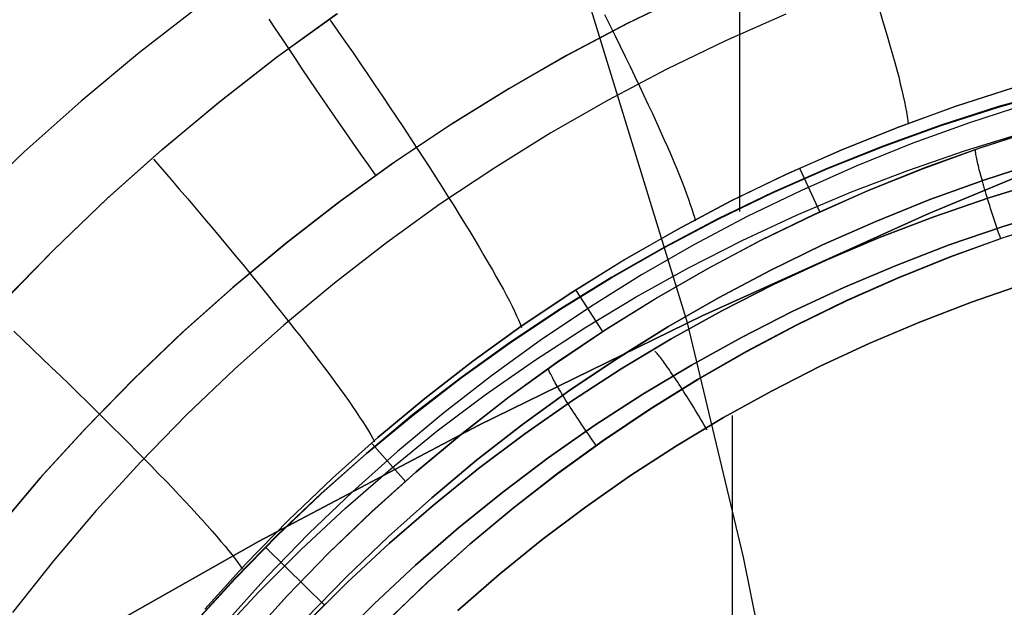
# Model space of a CAD drawing. Header units: millimetres. Extents: x -273 to 273, y -240 to 302.
# Tile 99 of 256: x -164.42 to -154.16, y 164.38 to 170.5. Entities that reach past the tile are written whole.
import ezdxf

# ---------------------------------------------------------------- set-up
doc = ezdxf.new("R2010")
doc.units = ezdxf.units.MM
doc.header["$MEASUREMENT"] = 0
doc.layers.add('IGES level 1', color=7, linetype='Continuous', true_color=0x3e413d)
doc.layers.add('IGES level 2', color=7, linetype='Continuous', true_color=0x008000)

msp = doc.modelspace()

# ---------------------------------------------------------------- linework, layer by layer
at = {"layer": 'IGES level 1'}
for p, q in [((-156.916, 168.507, 403.943), (-156.917, 171.004, 403.894)), ((-157.461, 170.768, 403.925), (-158.097, 170.46, 403.974)), ((-157.445, 170.775, 403.924), (-158.081, 170.467, 403.973)), ((-162.54, 170.648, 405.179), (-163.168, 170.162, 405.232)), ((-161.741, 170.113, 417.159), (-161.118, 170.563, 417.107)), ((-161.731, 170.119, 417.158), (-161.107, 170.569, 417.106)), ((-158.328, 170.557, 416.652), (-158.272, 170.446, 416.598)), ((-156.437, 170.561, 416.05), (-157.065, 170.283, 416.104)), ((-155.46, 170.593, 415.733), (-155.43, 170.496, 415.641)), ((-161.752, 170.409, 404.71), (-161.818, 170.51, 404.779)), ((-161.183, 170.498, 417.133), (-161.103, 170.384, 417.128)), ((-158.097, 170.46, 403.974), (-158.722, 170.13, 404.023)), ((-158.081, 170.467, 403.973), (-158.706, 170.137, 404.022)), ((-158.272, 170.446, 416.598), (-158.217, 170.336, 416.54)), ((-155.43, 170.496, 415.641), (-155.402, 170.403, 415.545)), ((-161.685, 170.307, 404.644), (-161.752, 170.409, 404.71)), ((-161.103, 170.384, 417.128), (-161.024, 170.27, 417.117)), ((-158.217, 170.336, 416.54), (-158.163, 170.227, 416.478)), ((-155.402, 170.403, 415.545), (-155.375, 170.312, 415.446)), ((-161.616, 170.203, 404.583), (-161.685, 170.307, 404.644)), ((-161.024, 170.27, 417.117), (-160.946, 170.157, 417.101)), ((-158.163, 170.227, 416.478), (-158.111, 170.121, 416.412)), ((-157.065, 170.283, 416.104), (-157.683, 169.985, 416.157)), ((-155.375, 170.312, 415.446), (-155.35, 170.224, 415.343)), ((-155.35, 170.224, 415.343), (-155.326, 170.14, 415.238)), ((-163.168, 170.162, 405.232), (-163.778, 169.654, 405.285)), ((-161.546, 170.098, 404.526), (-161.616, 170.203, 404.583)), ((-160.946, 170.157, 417.101), (-160.868, 170.044, 417.081)), ((-158.722, 170.13, 404.023), (-159.335, 169.778, 404.072)), ((-158.706, 170.137, 404.022), (-159.319, 169.787, 404.071)), ((-155.326, 170.14, 415.238), (-155.304, 170.059, 415.13)), ((-162.348, 169.641, 417.211), (-161.741, 170.113, 417.159)), ((-162.338, 169.648, 417.21), (-161.731, 170.119, 417.158)), ((-161.475, 169.991, 404.473), (-161.546, 170.098, 404.526)), ((-160.868, 170.044, 417.081), (-160.791, 169.931, 417.056)), ((-158.111, 170.121, 416.412), (-158.06, 170.016, 416.342)), ((-155.304, 170.059, 415.13), (-155.283, 169.981, 415.019)), ((-161.402, 169.884, 404.425), (-161.475, 169.991, 404.473)), ((-160.791, 169.931, 417.056), (-160.715, 169.819, 417.027)), ((-157.683, 169.985, 416.157), (-158.29, 169.665, 416.211)), ((-158.06, 170.016, 416.342), (-158.011, 169.913, 416.268)), ((-155.283, 169.981, 415.019), (-155.263, 169.907, 414.905)), ((-161.328, 169.775, 404.382), (-161.402, 169.884, 404.425)), ((-160.715, 169.819, 417.027), (-160.64, 169.707, 416.992)), ((-158.011, 169.913, 416.268), (-157.962, 169.812, 416.19)), ((-155.263, 169.907, 414.905), (-155.246, 169.837, 414.789)), ((-155.246, 169.837, 414.789), (-155.23, 169.77, 414.67)), ((-161.253, 169.665, 404.343), (-161.328, 169.775, 404.382)), ((-159.335, 169.778, 404.072), (-159.935, 169.406, 404.121)), ((-159.319, 169.787, 404.071), (-159.92, 169.415, 404.119)), ((-157.962, 169.812, 416.19), (-157.916, 169.714, 416.108)), ((-157.916, 169.714, 416.108), (-157.871, 169.618, 416.023)), ((-155.23, 169.77, 414.67), (-155.215, 169.707, 414.549)), ((-154.67, 169.601, 413.728), (-154.066, 169.796, 413.675)), ((-154.066, 169.795, 413.675), (-154.67, 169.6, 413.728)), ((-153.616, 169.769, 403.687), (-154.223, 169.598, 403.731)), ((-154.222, 169.594, 403.731), (-153.616, 169.765, 403.687)), ((-163.778, 169.654, 405.285), (-164.371, 169.126, 405.337)), ((-162.938, 169.149, 417.262), (-162.348, 169.641, 417.211)), ((-162.929, 169.155, 417.261), (-162.338, 169.648, 417.21)), ((-161.177, 169.554, 404.309), (-161.253, 169.665, 404.343)), ((-160.64, 169.707, 416.992), (-160.566, 169.597, 416.953)), ((-158.29, 169.665, 416.211), (-158.886, 169.324, 416.264)), ((-157.871, 169.618, 416.023), (-157.828, 169.525, 415.934)), ((-155.215, 169.707, 414.549), (-155.202, 169.648, 414.426)), ((-155.202, 169.648, 414.426), (-155.191, 169.593, 414.301)), ((-153.929, 169.623, 412.919), (-154.526, 169.43, 412.962)), ((-161.1, 169.442, 404.279), (-161.177, 169.554, 404.309)), ((-160.566, 169.597, 416.953), (-160.493, 169.487, 416.91)), ((-157.828, 169.525, 415.934), (-157.786, 169.434, 415.842)), ((-155.266, 169.385, 413.782), (-154.67, 169.601, 413.728)), ((-154.67, 169.6, 413.728), (-155.266, 169.385, 413.782)), ((-155.191, 169.593, 414.301), (-155.181, 169.542, 414.174)), ((-155.181, 169.542, 414.174), (-155.173, 169.495, 414.046)), ((-154.223, 169.598, 403.731), (-154.823, 169.405, 403.775)), ((-154.822, 169.401, 403.775), (-154.222, 169.594, 403.731)), ((-161.022, 169.33, 404.254), (-161.1, 169.442, 404.279)), ((-159.935, 169.406, 404.121), (-160.523, 169.013, 404.169)), ((-159.92, 169.415, 404.119), (-160.507, 169.022, 404.168)), ((-160.493, 169.487, 416.91), (-160.421, 169.379, 416.862)), ((-157.786, 169.434, 415.842), (-157.746, 169.345, 415.746)), ((-154.823, 169.405, 403.775), (-155.416, 169.191, 403.819)), ((-155.173, 169.495, 414.046), (-155.167, 169.452, 413.916)), ((-155.167, 169.452, 413.916), (-155.163, 169.414, 413.784)), ((-154.526, 169.43, 412.962), (-155.117, 169.216, 413.004)), ((-160.944, 169.217, 404.234), (-161.022, 169.33, 404.254)), ((-160.421, 169.379, 416.862), (-160.35, 169.272, 416.809)), ((-158.886, 169.324, 416.264), (-159.469, 168.962, 416.317)), ((-157.746, 169.345, 415.746), (-157.708, 169.26, 415.648)), ((-155.855, 169.149, 413.836), (-155.266, 169.385, 413.782)), ((-155.266, 169.385, 413.782), (-155.855, 169.149, 413.836)), ((-155.415, 169.187, 403.819), (-154.822, 169.401, 403.775)), ((-154.579, 169.138, 404.984), (-153.981, 169.32, 404.955)), ((-154.423, 169.166, 411.904), (-153.833, 169.357, 411.863)), ((-153.823, 169.36, 411.863), (-154.412, 169.17, 411.904)), ((-160.865, 169.104, 404.218), (-160.944, 169.217, 404.234)), ((-160.35, 169.272, 416.809), (-160.281, 169.166, 416.752)), ((-157.708, 169.26, 415.648), (-157.671, 169.178, 415.546)), ((-155.117, 169.216, 413.004), (-155.7, 168.981, 413.046)), ((-164.371, 169.126, 405.337), (-164.945, 168.577, 405.388)), ((-163.511, 168.636, 417.312), (-162.938, 169.149, 417.262)), ((-163.503, 168.643, 417.311), (-162.929, 169.155, 417.261)), ((-160.785, 168.991, 404.208), (-160.865, 169.104, 404.218)), ((-160.281, 169.166, 416.752), (-160.213, 169.062, 416.691)), ((-157.671, 169.178, 415.546), (-157.637, 169.098, 415.441)), ((-157.637, 169.098, 415.441), (-157.604, 169.022, 415.333)), ((-156.435, 168.893, 413.89), (-155.855, 169.149, 413.836)), ((-155.855, 169.149, 413.836), (-156.435, 168.892, 413.89)), ((-155.416, 169.191, 403.819), (-156.001, 168.957, 403.863)), ((-156, 168.953, 403.863), (-155.415, 169.187, 403.819)), ((-155.169, 168.934, 405.013), (-154.579, 169.138, 404.984)), ((-155.005, 168.955, 411.945), (-154.423, 169.166, 411.904)), ((-154.412, 169.17, 411.904), (-154.995, 168.959, 411.945)), ((-154.463, 169.135, 411.879), (-154.464, 169.145, 411.912)), ((-154.462, 169.124, 411.847), (-154.463, 169.135, 411.879)), ((-154.46, 169.113, 411.814), (-154.462, 169.124, 411.847)), ((-154.458, 169.1, 411.782), (-154.46, 169.113, 411.814)), ((-154.456, 169.086, 411.751), (-154.458, 169.1, 411.782)), ((-163.024, 169.052, 417.295), (-162.934, 168.947, 417.288)), ((-160.523, 169.013, 404.169), (-161.096, 168.599, 404.216)), ((-160.507, 169.022, 404.168), (-161.081, 168.61, 404.215)), ((-160.213, 169.062, 416.691), (-160.146, 168.959, 416.626)), ((-157.604, 169.022, 415.333), (-157.574, 168.949, 415.223)), ((-154.453, 169.071, 411.72), (-154.456, 169.086, 411.751)), ((-154.45, 169.055, 411.69), (-154.453, 169.071, 411.72)), ((-154.446, 169.038, 411.66), (-154.45, 169.055, 411.69)), ((-154.442, 169.02, 411.631), (-154.446, 169.038, 411.66)), ((-154.438, 169.002, 411.603), (-154.442, 169.02, 411.631)), ((-154.433, 168.982, 411.575), (-154.438, 169.002, 411.603)), ((-154.366, 168.837, 411.394), (-153.788, 169.024, 411.352)), ((-153.788, 169.024, 411.352), (-154.366, 168.837, 411.394)), ((-162.934, 168.947, 417.288), (-162.844, 168.843, 417.277)), ((-160.705, 168.878, 404.202), (-160.785, 168.991, 404.208)), ((-160.146, 168.959, 416.626), (-160.081, 168.858, 416.556)), ((-159.469, 168.962, 416.317), (-160.04, 168.581, 416.369)), ((-157.574, 168.949, 415.223), (-157.545, 168.879, 415.11)), ((-157.006, 168.616, 413.944), (-156.435, 168.893, 413.89)), ((-156.435, 168.892, 413.89), (-157.006, 168.616, 413.944)), ((-156.001, 168.957, 403.863), (-156.578, 168.703, 403.907)), ((-156.576, 168.699, 403.907), (-156, 168.953, 403.863)), ((-156.08, 168.495, 412.03), (-156.288, 168.948, 413.891)), ((-155.7, 168.981, 413.046), (-156.275, 168.726, 413.089)), ((-155.753, 168.711, 405.042), (-155.169, 168.934, 405.013)), ((-155.579, 168.724, 411.986), (-155.005, 168.955, 411.945)), ((-154.995, 168.959, 411.945), (-155.57, 168.728, 411.986)), ((-154.428, 168.962, 411.548), (-154.433, 168.982, 411.575)), ((-154.423, 168.94, 411.521), (-154.428, 168.962, 411.548)), ((-154.417, 168.918, 411.496), (-154.423, 168.94, 411.521)), ((-154.411, 168.895, 411.471), (-154.417, 168.918, 411.496)), ((-154.405, 168.871, 411.447), (-154.411, 168.895, 411.471)), ((-162.844, 168.843, 417.277), (-162.755, 168.74, 417.26)), ((-160.081, 168.858, 416.556), (-160.018, 168.759, 416.482)), ((-157.545, 168.879, 415.11), (-157.519, 168.812, 414.994)), ((-157.519, 168.812, 414.994), (-157.494, 168.749, 414.876)), ((-154.937, 168.63, 411.437), (-154.366, 168.837, 411.394)), ((-154.366, 168.837, 411.394), (-154.937, 168.63, 411.437)), ((-154.398, 168.847, 411.424), (-154.405, 168.871, 411.447)), ((-154.391, 168.821, 411.401), (-154.398, 168.847, 411.424)), ((-154.383, 168.795, 411.379), (-154.391, 168.82, 411.401)), ((-154.376, 168.768, 411.359), (-154.383, 168.795, 411.379)), ((-154.325, 168.647, 407.023), (-153.747, 168.824, 406.983)), ((-153.747, 168.824, 406.983), (-154.325, 168.647, 407.023)), ((-162.755, 168.74, 417.26), (-162.667, 168.636, 417.239)), ((-160.018, 168.759, 416.482), (-159.957, 168.662, 416.404)), ((-157.494, 168.749, 414.876), (-157.471, 168.689, 414.756)), ((-157.471, 168.689, 414.756), (-157.451, 168.633, 414.634)), ((-156.578, 168.703, 403.907), (-157.145, 168.429, 403.951)), ((-157.144, 168.426, 403.951), (-156.576, 168.699, 403.907)), ((-156.275, 168.726, 413.089), (-156.84, 168.452, 413.131)), ((-156.328, 168.466, 405.071), (-155.753, 168.711, 405.042)), ((-156.146, 168.472, 412.027), (-155.579, 168.724, 411.986)), ((-155.57, 168.728, 411.986), (-156.136, 168.477, 412.027)), ((-154.368, 168.741, 411.34), (-154.376, 168.768, 411.359)), ((-154.36, 168.713, 411.321), (-154.368, 168.741, 411.34)), ((-154.351, 168.685, 411.304), (-154.36, 168.713, 411.321)), ((-164.066, 168.104, 417.362), (-163.511, 168.636, 417.312)), ((-164.058, 168.11, 417.361), (-163.503, 168.643, 417.311)), ((-162.667, 168.636, 417.239), (-162.579, 168.533, 417.213)), ((-161.096, 168.599, 404.216), (-161.655, 168.167, 404.264)), ((-161.081, 168.61, 404.215), (-161.639, 168.177, 404.262)), ((-159.957, 168.662, 416.404), (-159.897, 168.567, 416.323)), ((-157.567, 168.32, 413.998), (-157.006, 168.616, 413.944)), ((-157.006, 168.616, 413.944), (-157.566, 168.32, 413.998)), ((-157.451, 168.633, 414.634), (-157.433, 168.58, 414.51)), ((-155.501, 168.403, 411.479), (-154.937, 168.63, 411.437)), ((-154.937, 168.63, 411.437), (-155.501, 168.403, 411.479)), ((-154.897, 168.451, 407.063), (-154.325, 168.647, 407.023)), ((-154.325, 168.647, 407.023), (-154.897, 168.451, 407.063)), ((-154.342, 168.656, 411.288), (-154.351, 168.685, 411.304)), ((-154.333, 168.627, 411.272), (-154.342, 168.656, 411.288)), ((-154.324, 168.597, 411.258), (-154.333, 168.627, 411.272)), ((-154.315, 168.567, 411.245), (-154.324, 168.597, 411.258)), ((-162.579, 168.533, 417.213), (-162.492, 168.43, 417.183)), ((-160.04, 168.581, 416.369), (-160.597, 168.18, 416.421)), ((-159.897, 168.567, 416.323), (-159.839, 168.475, 416.237)), ((-157.433, 168.58, 414.51), (-157.417, 168.532, 414.384)), ((-157.417, 168.532, 414.384), (-157.403, 168.486, 414.256)), ((-157.403, 168.486, 414.256), (-157.391, 168.445, 414.127)), ((-154.305, 168.537, 411.233), (-154.315, 168.567, 411.245)), ((-154.295, 168.506, 411.222), (-154.305, 168.537, 411.233)), ((-154.285, 168.475, 411.212), (-154.295, 168.506, 411.222)), ((-153.608, 168.523, 407.492), (-154.175, 168.35, 407.533)), ((-154.175, 168.35, 407.533), (-153.608, 168.523, 407.492)), ((-162.492, 168.43, 417.183), (-162.406, 168.328, 417.148)), ((-159.839, 168.475, 416.237), (-159.784, 168.384, 416.148)), ((-159.784, 168.384, 416.148), (-159.73, 168.296, 416.055)), ((-157.145, 168.429, 403.951), (-157.703, 168.136, 403.994)), ((-157.702, 168.132, 403.994), (-157.144, 168.426, 403.951)), ((-156.84, 168.452, 413.131), (-157.395, 168.158, 413.173)), ((-157.391, 168.445, 414.127), (-157.381, 168.408, 413.997)), ((-156.894, 168.202, 405.1), (-156.328, 168.466, 405.071)), ((-156.703, 168.202, 412.068), (-156.146, 168.472, 412.027)), ((-156.136, 168.477, 412.027), (-156.694, 168.206, 412.068)), ((-156.056, 168.157, 411.521), (-155.501, 168.403, 411.479)), ((-155.501, 168.403, 411.479), (-156.056, 168.157, 411.522)), ((-155.462, 168.235, 407.103), (-154.897, 168.451, 407.063)), ((-154.897, 168.451, 407.063), (-155.461, 168.235, 407.103)), ((-154.275, 168.443, 411.203), (-154.285, 168.475, 411.212)), ((-154.265, 168.412, 411.196), (-154.275, 168.443, 411.203)), ((-154.254, 168.38, 411.189), (-154.265, 168.412, 411.196)), ((-154.244, 168.348, 411.184), (-154.254, 168.38, 411.189)), ((-153.619, 168.413, 411.126), (-154.176, 168.233, 411.167)), ((-154.171, 168.234, 411.167), (-153.614, 168.414, 411.126)), ((-162.406, 168.328, 417.148), (-162.321, 168.227, 417.109)), ((-159.73, 168.296, 416.055), (-159.678, 168.211, 415.958)), ((-158.117, 168.005, 414.051), (-157.567, 168.32, 413.998)), ((-157.566, 168.32, 413.998), (-158.117, 168.004, 414.051)), ((-154.175, 168.35, 407.533), (-154.736, 168.157, 407.575)), ((-154.736, 168.157, 407.575), (-154.175, 168.35, 407.533)), ((-154.233, 168.315, 411.179), (-154.244, 168.348, 411.184)), ((-154.222, 168.283, 411.176), (-154.233, 168.315, 411.179)), ((-154.211, 168.251, 411.175), (-154.222, 168.283, 411.176)), ((-162.321, 168.227, 417.109), (-162.238, 168.126, 417.065)), ((-161.639, 168.177, 404.262), (-162.183, 167.726, 404.309)), ((-160.597, 168.18, 416.421), (-161.14, 167.759, 416.472)), ((-159.678, 168.211, 415.958), (-159.629, 168.128, 415.859)), ((-157.451, 167.919, 405.129), (-156.894, 168.202, 405.1)), ((-157.25, 167.912, 412.108), (-156.703, 168.202, 412.068)), ((-156.694, 168.206, 412.068), (-157.241, 167.917, 412.108)), ((-156.018, 167.999, 407.142), (-155.462, 168.235, 407.103)), ((-155.461, 168.235, 407.103), (-156.018, 167.999, 407.142)), ((-154.176, 168.233, 411.167), (-154.727, 168.034, 411.208)), ((-154.722, 168.035, 411.208), (-154.171, 168.234, 411.167)), ((-154.2, 168.219, 411.174), (-154.211, 168.251, 411.175)), ((-164.602, 167.553, 417.411), (-164.066, 168.104, 417.362)), ((-164.594, 167.559, 417.41), (-164.058, 168.11, 417.361)), ((-162.238, 168.126, 417.065), (-162.155, 168.027, 417.016)), ((-161.655, 168.167, 404.264), (-162.198, 167.715, 404.31)), ((-159.629, 168.128, 415.859), (-159.582, 168.048, 415.755)), ((-157.703, 168.136, 403.994), (-158.25, 167.823, 404.038)), ((-158.249, 167.82, 404.038), (-157.702, 168.132, 403.994)), ((-157.395, 168.158, 413.173), (-157.94, 167.845, 413.215)), ((-156.603, 167.891, 411.564), (-156.056, 168.157, 411.521)), ((-156.056, 168.157, 411.522), (-156.603, 167.891, 411.564)), ((-154.736, 168.157, 407.575), (-155.289, 167.945, 407.616)), ((-155.289, 167.945, 407.616), (-154.736, 168.157, 407.575)), ((-162.155, 168.027, 417.016), (-162.074, 167.929, 416.963)), ((-159.582, 168.048, 415.755), (-159.537, 167.971, 415.649)), ((-159.537, 167.971, 415.649), (-159.494, 167.897, 415.54)), ((-158.656, 167.67, 414.104), (-158.117, 168.005, 414.051)), ((-158.117, 168.004, 414.051), (-158.656, 167.67, 414.104)), ((-156.566, 167.744, 407.182), (-156.018, 167.999, 407.142)), ((-156.018, 167.999, 407.142), (-156.566, 167.744, 407.182)), ((-154.727, 168.034, 411.208), (-155.27, 167.815, 411.249)), ((-155.266, 167.816, 411.249), (-154.722, 168.035, 411.208)), ((-162.074, 167.929, 416.963), (-161.995, 167.832, 416.906)), ((-159.494, 167.897, 415.54), (-159.454, 167.826, 415.428)), ((-157.997, 167.616, 405.157), (-157.451, 167.919, 405.129)), ((-157.787, 167.603, 412.149), (-157.25, 167.912, 412.108)), ((-157.241, 167.917, 412.108), (-157.779, 167.608, 412.149)), ((-157.14, 167.607, 411.606), (-156.603, 167.891, 411.564)), ((-156.603, 167.891, 411.564), (-157.14, 167.607, 411.606)), ((-155.289, 167.945, 407.616), (-155.835, 167.714, 407.657)), ((-155.835, 167.714, 407.657), (-155.289, 167.945, 407.616)), ((-161.995, 167.832, 416.906), (-161.917, 167.736, 416.844)), ((-159.454, 167.826, 415.428), (-159.416, 167.758, 415.313)), ((-158.25, 167.823, 404.038), (-158.786, 167.492, 404.081)), ((-158.785, 167.489, 404.081), (-158.249, 167.82, 404.038)), ((-157.94, 167.845, 413.215), (-158.474, 167.513, 413.256)), ((-155.27, 167.815, 411.249), (-155.805, 167.578, 411.29)), ((-155.801, 167.579, 411.289), (-155.266, 167.816, 411.249)), ((-162.198, 167.715, 404.31), (-162.726, 167.244, 404.356)), ((-162.183, 167.726, 404.309), (-162.711, 167.256, 404.355)), ((-161.917, 167.736, 416.844), (-161.841, 167.642, 416.779)), ((-161.14, 167.759, 416.472), (-161.668, 167.321, 416.523)), ((-159.416, 167.758, 415.313), (-159.38, 167.693, 415.196)), ((-159.38, 167.693, 415.196), (-159.347, 167.632, 415.076)), ((-159.183, 167.318, 414.156), (-158.656, 167.67, 414.104)), ((-158.656, 167.67, 414.104), (-159.183, 167.317, 414.156)), ((-158.34, 167.249, 412.202), (-158.62, 167.68, 414.121)), ((-157.105, 167.47, 407.222), (-156.566, 167.744, 407.182)), ((-156.566, 167.744, 407.182), (-157.105, 167.47, 407.221)), ((-155.835, 167.714, 407.657), (-156.373, 167.463, 407.699)), ((-156.373, 167.463, 407.699), (-155.835, 167.714, 407.657)), ((-153.964, 167.748, 407.761), (-154.504, 167.562, 407.801)), ((-154.504, 167.562, 407.801), (-153.964, 167.748, 407.761)), ((-161.841, 167.642, 416.779), (-161.766, 167.549, 416.709)), ((-159.347, 167.632, 415.076), (-159.317, 167.574, 414.953)), ((-159.317, 167.574, 414.953), (-159.289, 167.519, 414.829)), ((-158.533, 167.294, 405.186), (-157.997, 167.616, 405.157)), ((-158.313, 167.276, 412.189), (-157.787, 167.603, 412.149)), ((-157.779, 167.608, 412.149), (-158.305, 167.281, 412.189)), ((-157.14, 167.607, 411.606), (-157.667, 167.304, 411.648)), ((-157.666, 167.304, 411.648), (-157.14, 167.607, 411.606)), ((-155.805, 167.578, 411.29), (-156.332, 167.322, 411.33)), ((-156.328, 167.323, 411.33), (-155.801, 167.579, 411.289)), ((-154.504, 167.562, 407.801), (-155.037, 167.358, 407.841)), ((-155.037, 167.358, 407.841), (-154.504, 167.562, 407.801)), ((-161.766, 167.549, 416.709), (-161.694, 167.458, 416.635)), ((-161.694, 167.458, 416.635), (-161.623, 167.369, 416.557)), ((-158.786, 167.492, 404.081), (-159.311, 167.142, 404.124)), ((-159.309, 167.139, 404.124), (-158.785, 167.489, 404.081)), ((-159.289, 167.519, 414.829), (-159.264, 167.468, 414.703)), ((-159.264, 167.468, 414.703), (-159.242, 167.42, 414.574)), ((-158.474, 167.513, 413.256), (-158.995, 167.162, 413.298)), ((-157.634, 167.178, 407.261), (-157.105, 167.47, 407.222)), ((-157.105, 167.47, 407.221), (-157.634, 167.178, 407.261)), ((-156.373, 167.463, 407.699), (-156.901, 167.194, 407.74)), ((-156.901, 167.194, 407.74), (-156.373, 167.463, 407.699)), ((-161.623, 167.369, 416.557), (-161.554, 167.282, 416.475)), ((-159.242, 167.42, 414.574), (-159.222, 167.376, 414.444)), ((-159.222, 167.376, 414.444), (-159.205, 167.335, 414.313)), ((-155.037, 167.358, 407.841), (-155.562, 167.135, 407.88)), ((-155.562, 167.135, 407.88), (-155.037, 167.358, 407.841)), ((-164.48, 167.258, 417.427), (-164.381, 167.165, 417.41)), ((-162.711, 167.256, 404.355), (-163.222, 166.768, 404.401)), ((-161.668, 167.321, 416.523), (-162.181, 166.864, 416.574)), ((-161.554, 167.282, 416.475), (-161.487, 167.197, 416.39)), ((-159.697, 166.947, 414.208), (-159.183, 167.318, 414.156)), ((-159.183, 167.317, 414.156), (-159.697, 166.946, 414.208)), ((-159.205, 167.335, 414.313), (-159.19, 167.299, 414.18)), ((-159.057, 166.954, 405.214), (-158.533, 167.294, 405.186)), ((-158.827, 166.93, 412.229), (-158.313, 167.276, 412.189)), ((-158.305, 167.281, 412.189), (-158.82, 166.935, 412.228)), ((-157.667, 167.304, 411.648), (-158.183, 166.983, 411.689)), ((-158.182, 166.983, 411.689), (-157.666, 167.304, 411.648)), ((-156.332, 167.322, 411.33), (-156.85, 167.048, 411.371)), ((-156.846, 167.049, 411.371), (-156.328, 167.323, 411.33)), ((-164.381, 167.165, 417.41), (-164.283, 167.071, 417.388)), ((-162.726, 167.244, 404.356), (-163.237, 166.756, 404.402)), ((-161.487, 167.197, 416.39), (-161.423, 167.114, 416.3)), ((-158.995, 167.162, 413.298), (-159.505, 166.794, 413.338)), ((-158.152, 166.867, 407.3), (-157.634, 167.178, 407.261)), ((-157.634, 167.178, 407.261), (-158.152, 166.867, 407.3)), ((-156.901, 167.194, 407.74), (-157.42, 166.907, 407.781)), ((-157.42, 166.907, 407.781), (-156.901, 167.194, 407.74)), ((-164.283, 167.071, 417.388), (-164.186, 166.979, 417.362)), ((-161.423, 167.114, 416.3), (-161.361, 167.033, 416.208)), ((-159.311, 167.142, 404.124), (-159.823, 166.775, 404.166)), ((-159.821, 166.772, 404.166), (-159.309, 167.139, 404.124)), ((-157.794, 167.044, 407.316), (-157.8, 167.051, 407.284)), ((-156.85, 167.048, 411.371), (-157.358, 166.756, 411.411)), ((-157.354, 166.757, 411.411), (-156.846, 167.049, 411.371)), ((-156.08, 166.894, 407.92), (-155.562, 167.135, 407.88)), ((-155.562, 167.135, 407.88), (-156.079, 166.895, 407.92)), ((-164.186, 166.979, 417.362), (-164.09, 166.886, 417.331)), ((-161.361, 167.033, 416.208), (-161.301, 166.954, 416.112)), ((-161.301, 166.954, 416.112), (-161.243, 166.878, 416.012)), ((-160.199, 166.558, 414.26), (-159.697, 166.947, 414.208)), ((-159.697, 166.946, 414.208), (-160.199, 166.557, 414.26)), ((-159.569, 166.596, 405.242), (-159.057, 166.954, 405.214)), ((-158.687, 166.644, 411.73), (-158.182, 166.983, 411.689)), ((-158.183, 166.983, 411.689), (-158.687, 166.644, 411.731)), ((-157.787, 167.036, 407.347), (-157.794, 167.044, 407.316)), ((-157.779, 167.027, 407.379), (-157.787, 167.036, 407.347)), ((-157.771, 167.018, 407.41), (-157.779, 167.027, 407.379)), ((-157.762, 167.007, 407.44), (-157.771, 167.018, 407.41)), ((-157.753, 166.996, 407.47), (-157.762, 167.007, 407.44)), ((-157.744, 166.984, 407.5), (-157.753, 166.996, 407.47)), ((-157.733, 166.971, 407.529), (-157.744, 166.984, 407.5)), ((-157.723, 166.957, 407.557), (-157.733, 166.971, 407.529)), ((-157.712, 166.942, 407.585), (-157.723, 166.957, 407.557)), ((-164.09, 166.886, 417.331), (-163.994, 166.794, 417.295)), ((-162.181, 166.864, 416.574), (-162.677, 166.39, 416.623)), ((-161.243, 166.878, 416.012), (-161.188, 166.804, 415.909)), ((-159.329, 166.567, 412.268), (-158.827, 166.93, 412.229)), ((-158.82, 166.935, 412.228), (-159.322, 166.572, 412.268)), ((-158.907, 166.853, 412.216), (-158.911, 166.862, 412.247)), ((-158.903, 166.844, 412.184), (-158.907, 166.853, 412.216)), ((-158.898, 166.833, 412.153), (-158.903, 166.844, 412.184)), ((-158.659, 166.538, 407.339), (-158.152, 166.867, 407.3)), ((-158.152, 166.867, 407.3), (-158.659, 166.538, 407.339)), ((-157.42, 166.907, 407.781), (-157.928, 166.602, 407.821)), ((-157.928, 166.602, 407.821), (-157.42, 166.907, 407.781)), ((-157.701, 166.926, 407.613), (-157.712, 166.942, 407.585)), ((-157.689, 166.91, 407.639), (-157.701, 166.926, 407.613)), ((-157.677, 166.893, 407.665), (-157.689, 166.91, 407.639)), ((-157.664, 166.875, 407.69), (-157.677, 166.893, 407.665)), ((-157.651, 166.856, 407.715), (-157.664, 166.875, 407.69)), ((-157.638, 166.837, 407.739), (-157.651, 166.856, 407.715)), ((-156.079, 166.895, 407.92), (-156.588, 166.636, 407.96)), ((-156.588, 166.636, 407.96), (-156.08, 166.894, 407.92)), ((-163.994, 166.794, 417.295), (-163.9, 166.703, 417.255)), ((-163.237, 166.756, 404.402), (-163.73, 166.25, 404.447)), ((-163.222, 166.768, 404.401), (-163.716, 166.263, 404.445)), ((-161.188, 166.804, 415.909), (-161.136, 166.733, 415.804)), ((-159.823, 166.775, 404.166), (-160.322, 166.39, 404.208)), ((-160.32, 166.386, 404.208), (-159.821, 166.772, 404.166)), ((-159.505, 166.794, 413.338), (-160.001, 166.408, 413.379)), ((-158.893, 166.822, 412.122), (-158.898, 166.833, 412.153)), ((-158.887, 166.81, 412.092), (-158.893, 166.822, 412.122)), ((-158.88, 166.797, 412.062), (-158.887, 166.81, 412.092)), ((-158.873, 166.783, 412.032), (-158.88, 166.797, 412.062)), ((-158.865, 166.769, 412.003), (-158.873, 166.783, 412.032)), ((-158.857, 166.754, 411.975), (-158.865, 166.769, 412.003)), ((-158.848, 166.738, 411.947), (-158.857, 166.754, 411.975)), ((-158.839, 166.721, 411.92), (-158.848, 166.738, 411.947)), ((-157.358, 166.756, 411.411), (-157.855, 166.446, 411.451)), ((-157.851, 166.448, 411.451), (-157.354, 166.757, 411.411)), ((-157.624, 166.816, 407.761), (-157.638, 166.837, 407.739)), ((-157.61, 166.796, 407.784), (-157.624, 166.816, 407.761)), ((-157.595, 166.774, 407.805), (-157.61, 166.796, 407.784)), ((-157.58, 166.751, 407.826), (-157.595, 166.774, 407.805)), ((-157.564, 166.727, 407.846), (-157.58, 166.751, 407.826)), ((-163.9, 166.703, 417.255), (-163.807, 166.613, 417.211)), ((-161.136, 166.733, 415.804), (-161.086, 166.665, 415.695)), ((-161.086, 166.665, 415.695), (-161.038, 166.599, 415.583)), ((-159.179, 166.288, 411.771), (-158.687, 166.644, 411.73)), ((-158.687, 166.644, 411.731), (-159.179, 166.288, 411.771)), ((-158.829, 166.704, 411.894), (-158.839, 166.721, 411.92)), ((-158.818, 166.686, 411.868), (-158.829, 166.704, 411.894)), ((-158.807, 166.667, 411.843), (-158.818, 166.686, 411.868)), ((-158.795, 166.648, 411.818), (-158.807, 166.667, 411.843)), ((-158.783, 166.628, 411.795), (-158.795, 166.648, 411.818)), ((-157.549, 166.703, 407.865), (-157.564, 166.727, 407.846)), ((-157.533, 166.679, 407.883), (-157.549, 166.703, 407.865)), ((-157.516, 166.653, 407.9), (-157.533, 166.679, 407.883)), ((-157.5, 166.627, 407.916), (-157.516, 166.653, 407.9)), ((-157.088, 166.359, 407.999), (-156.588, 166.636, 407.96)), ((-156.588, 166.636, 407.96), (-157.087, 166.359, 407.999)), ((-163.807, 166.613, 417.211), (-163.715, 166.523, 417.162)), ((-161.038, 166.599, 415.583), (-160.994, 166.536, 415.469)), ((-160.994, 166.536, 415.469), (-160.952, 166.476, 415.352)), ((-160.686, 166.152, 414.311), (-160.199, 166.558, 414.26)), ((-160.199, 166.557, 414.26), (-160.686, 166.151, 414.311)), ((-160.068, 166.22, 405.27), (-159.569, 166.596, 405.242)), ((-159.817, 166.187, 412.307), (-159.329, 166.567, 412.268)), ((-159.322, 166.572, 412.268), (-159.811, 166.192, 412.307)), ((-159.155, 166.192, 407.377), (-158.659, 166.538, 407.339)), ((-158.659, 166.538, 407.339), (-159.155, 166.192, 407.377)), ((-158.771, 166.607, 411.772), (-158.783, 166.628, 411.795)), ((-158.758, 166.586, 411.75), (-158.771, 166.607, 411.772)), ((-158.743, 166.562, 411.727), (-158.757, 166.585, 411.749)), ((-158.729, 166.539, 411.706), (-158.743, 166.562, 411.727)), ((-158.714, 166.516, 411.686), (-158.729, 166.539, 411.706)), ((-157.928, 166.602, 407.821), (-158.426, 166.28, 407.862)), ((-158.426, 166.28, 407.861), (-157.928, 166.602, 407.821)), ((-157.483, 166.601, 407.931), (-157.5, 166.627, 407.916)), ((-157.466, 166.574, 407.945), (-157.483, 166.601, 407.931)), ((-157.449, 166.547, 407.958), (-157.466, 166.574, 407.945)), ((-157.432, 166.52, 407.97), (-157.449, 166.547, 407.958)), ((-163.715, 166.523, 417.162), (-163.625, 166.435, 417.108)), ((-163.625, 166.435, 417.108), (-163.537, 166.347, 417.051)), ((-160.952, 166.476, 415.352), (-160.913, 166.419, 415.233)), ((-158.699, 166.492, 411.667), (-158.714, 166.516, 411.686)), ((-158.683, 166.467, 411.649), (-158.699, 166.492, 411.667)), ((-158.667, 166.442, 411.632), (-158.683, 166.467, 411.649)), ((-158.65, 166.417, 411.616), (-158.667, 166.442, 411.632)), ((-157.855, 166.446, 411.451), (-158.341, 166.12, 411.491)), ((-158.338, 166.121, 411.491), (-157.851, 166.448, 411.451)), ((-157.415, 166.492, 407.98), (-157.432, 166.52, 407.97)), ((-157.397, 166.463, 407.99), (-157.415, 166.492, 407.98)), ((-157.38, 166.435, 407.998), (-157.397, 166.463, 407.99)), ((-157.362, 166.406, 408.005), (-157.38, 166.435, 407.998)), ((-163.537, 166.347, 417.051), (-163.45, 166.261, 416.989)), ((-162.677, 166.39, 416.623), (-163.157, 165.898, 416.672)), ((-160.913, 166.419, 415.233), (-160.877, 166.365, 415.111)), ((-160.877, 166.365, 415.111), (-160.843, 166.314, 414.987)), ((-160.322, 166.39, 404.208), (-160.807, 165.987, 404.25)), ((-160.806, 165.984, 404.25), (-160.32, 166.386, 404.208)), ((-160.001, 166.408, 413.379), (-160.483, 166.006, 413.419)), ((-158.633, 166.391, 411.601), (-158.65, 166.417, 411.616)), ((-158.616, 166.365, 411.588), (-158.633, 166.391, 411.601)), ((-158.598, 166.339, 411.575), (-158.616, 166.365, 411.588)), ((-158.581, 166.312, 411.563), (-158.598, 166.339, 411.575)), ((-157.087, 166.359, 407.999), (-157.577, 166.066, 408.038)), ((-157.577, 166.066, 408.038), (-157.088, 166.359, 407.999)), ((-157.345, 166.377, 408.011), (-157.362, 166.406, 408.005)), ((-157.327, 166.347, 408.015), (-157.345, 166.377, 408.011)), ((-157.309, 166.318, 408.019), (-157.327, 166.347, 408.015)), ((-156.993, 162.249, 408.083), (-156.994, 166.381, 408.001)), ((-163.73, 166.25, 404.447), (-164.206, 165.727, 404.491)), ((-163.716, 166.263, 404.445), (-164.192, 165.741, 404.489)), ((-163.45, 166.261, 416.989), (-163.365, 166.176, 416.923)), ((-160.843, 166.314, 414.987), (-160.813, 166.266, 414.861)), ((-160.813, 166.266, 414.861), (-160.786, 166.222, 414.734)), ((-159.659, 165.915, 411.812), (-159.179, 166.288, 411.771)), ((-159.179, 166.288, 411.771), (-159.659, 165.915, 411.812)), ((-158.426, 166.28, 407.862), (-158.912, 165.94, 407.902)), ((-158.912, 165.94, 407.901), (-158.426, 166.28, 407.861)), ((-158.562, 166.285, 411.553), (-158.581, 166.312, 411.563)), ((-158.544, 166.258, 411.543), (-158.562, 166.285, 411.553)), ((-158.525, 166.23, 411.535), (-158.544, 166.258, 411.543)), ((-158.507, 166.203, 411.528), (-158.525, 166.23, 411.535)), ((-157.292, 166.288, 408.021), (-157.309, 166.318, 408.019)), ((-157.274, 166.259, 408.022), (-157.292, 166.288, 408.021)), ((-157.257, 166.229, 408.022), (-157.274, 166.259, 408.022)), ((-163.365, 166.176, 416.923), (-163.282, 166.093, 416.853)), ((-161.16, 165.729, 414.361), (-160.686, 166.152, 414.311)), ((-160.686, 166.151, 414.311), (-161.159, 165.729, 414.361)), ((-160.786, 166.222, 414.734), (-160.761, 166.181, 414.605)), ((-160.761, 166.181, 414.605), (-160.74, 166.143, 414.474)), ((-160.74, 166.143, 414.474), (-160.722, 166.108, 414.342)), ((-160.553, 165.826, 405.297), (-160.068, 166.22, 405.27)), ((-160.293, 165.79, 412.345), (-159.817, 166.187, 412.307)), ((-159.811, 166.192, 412.307), (-160.287, 165.795, 412.345)), ((-159.638, 165.829, 407.415), (-159.155, 166.192, 407.377)), ((-159.155, 166.192, 407.377), (-159.638, 165.829, 407.415)), ((-158.488, 166.175, 411.522), (-158.507, 166.203, 411.528)), ((-158.468, 166.147, 411.517), (-158.488, 166.175, 411.522)), ((-158.449, 166.119, 411.513), (-158.468, 166.147, 411.517)), ((-163.282, 166.093, 416.853), (-163.2, 166.011, 416.779)), ((-160.397, 165.689, 412.369), (-160.747, 166.087, 414.344)), ((-158.341, 166.12, 411.491), (-158.816, 165.776, 411.53)), ((-158.813, 165.778, 411.53), (-158.338, 166.121, 411.491)), ((-158.429, 166.091, 411.51), (-158.449, 166.119, 411.513)), ((-158.41, 166.063, 411.509), (-158.429, 166.091, 411.51)), ((-157.577, 166.066, 408.038), (-158.056, 165.755, 408.077)), ((-158.056, 165.755, 408.077), (-157.577, 166.066, 408.038)), ((-163.2, 166.011, 416.779), (-163.121, 165.93, 416.701)), ((-163.121, 165.93, 416.701), (-163.044, 165.852, 416.619)), ((-160.807, 165.987, 404.25), (-161.278, 165.568, 404.291)), ((-161.277, 165.566, 404.29), (-160.806, 165.984, 404.25)), ((-160.483, 166.006, 413.419), (-160.952, 165.586, 413.458)), ((-158.912, 165.94, 407.902), (-159.386, 165.583, 407.941)), ((-159.386, 165.583, 407.941), (-158.912, 165.94, 407.901)), ((-163.157, 165.898, 416.672), (-163.62, 165.391, 416.72)), ((-163.044, 165.852, 416.619), (-162.97, 165.775, 416.534)), ((-161.025, 165.416, 405.324), (-160.553, 165.826, 405.297)), ((-159.659, 165.915, 411.812), (-160.126, 165.525, 411.852)), ((-160.125, 165.525, 411.852), (-159.659, 165.915, 411.812)), ((-160.108, 165.449, 407.453), (-159.638, 165.829, 407.415)), ((-159.638, 165.829, 407.415), (-160.108, 165.449, 407.453)), ((-164.206, 165.727, 404.491), (-164.664, 165.188, 404.534)), ((-164.192, 165.741, 404.489), (-164.65, 165.203, 404.533)), ((-162.97, 165.775, 416.534), (-162.897, 165.7, 416.445)), ((-161.618, 165.291, 414.411), (-161.16, 165.729, 414.361)), ((-161.159, 165.729, 414.361), (-161.618, 165.29, 414.411)), ((-160.754, 165.376, 412.383), (-160.293, 165.79, 412.345)), ((-160.287, 165.795, 412.345), (-160.749, 165.381, 412.383)), ((-158.816, 165.776, 411.53), (-159.278, 165.417, 411.569)), ((-159.275, 165.419, 411.569), (-158.813, 165.778, 411.53)), ((-158.056, 165.755, 408.077), (-158.524, 165.428, 408.115)), ((-158.524, 165.428, 408.115), (-158.056, 165.755, 408.077)), ((-162.897, 165.7, 416.445), (-162.827, 165.627, 416.352)), ((-162.827, 165.627, 416.352), (-162.76, 165.555, 416.256)), ((-162.76, 165.555, 416.256), (-162.695, 165.487, 416.157)), ((-161.278, 165.568, 404.291), (-161.735, 165.134, 404.331)), ((-161.733, 165.131, 404.331), (-161.277, 165.566, 404.29)), ((-160.952, 165.586, 413.458), (-161.405, 165.151, 413.497)), ((-160.578, 165.12, 411.891), (-160.125, 165.525, 411.852)), ((-160.126, 165.525, 411.852), (-160.578, 165.12, 411.891)), ((-159.386, 165.583, 407.941), (-159.847, 165.21, 407.98)), ((-159.847, 165.211, 407.98), (-159.386, 165.583, 407.941)), ((-162.695, 165.487, 416.157), (-162.633, 165.42, 416.055)), ((-162.633, 165.42, 416.055), (-162.574, 165.355, 415.949)), ((-161.482, 164.99, 405.35), (-161.025, 165.416, 405.324)), ((-160.565, 165.053, 407.49), (-160.108, 165.449, 407.453)), ((-160.108, 165.449, 407.453), (-160.565, 165.053, 407.49)), ((-159.278, 165.417, 411.569), (-159.728, 165.041, 411.608)), ((-159.725, 165.043, 411.608), (-159.275, 165.419, 411.569)), ((-158.524, 165.428, 408.115), (-158.98, 165.085, 408.153)), ((-158.98, 165.085, 408.153), (-158.524, 165.428, 408.115)), ((-163.62, 165.391, 416.72), (-164.064, 164.867, 416.767)), ((-162.574, 165.355, 415.949), (-162.517, 165.293, 415.841)), ((-161.201, 164.947, 412.421), (-160.754, 165.376, 412.383)), ((-160.749, 165.381, 412.383), (-161.196, 164.952, 412.421)), ((-162.517, 165.293, 415.841), (-162.464, 165.234, 415.73)), ((-162.464, 165.234, 415.73), (-162.413, 165.176, 415.616)), ((-162.061, 164.836, 414.46), (-161.618, 165.291, 414.411)), ((-161.618, 165.29, 414.411), (-162.061, 164.836, 414.46)), ((-160.295, 164.822, 408.019), (-159.847, 165.211, 407.98)), ((-159.847, 165.21, 407.98), (-160.294, 164.822, 408.019)), ((-162.413, 165.176, 415.616), (-162.365, 165.122, 415.499)), ((-162.365, 165.122, 415.499), (-162.321, 165.07, 415.381)), ((-161.735, 165.134, 404.331), (-162.176, 164.683, 404.371)), ((-162.174, 164.68, 404.371), (-161.733, 165.131, 404.331)), ((-161.405, 165.151, 413.497), (-161.843, 164.7, 413.535)), ((-160.578, 165.12, 411.891), (-161.017, 164.699, 411.93)), ((-161.016, 164.699, 411.93), (-160.578, 165.12, 411.891)), ((-162.321, 165.07, 415.381), (-162.279, 165.021, 415.26)), ((-162.279, 165.021, 415.26), (-162.241, 164.974, 415.137)), ((-161.85, 165.004, 404.36), (-161.24, 164.401, 407.561)), ((-161.008, 164.641, 407.527), (-160.565, 165.053, 407.49)), ((-160.565, 165.053, 407.49), (-161.007, 164.641, 407.526)), ((-159.728, 165.041, 411.608), (-160.164, 164.65, 411.646)), ((-160.162, 164.652, 411.646), (-159.725, 165.043, 411.608)), ((-159.424, 164.726, 408.191), (-158.98, 165.085, 408.153)), ((-158.98, 165.085, 408.153), (-159.423, 164.726, 408.191)), ((-162.241, 164.974, 415.137), (-162.206, 164.931, 415.011)), ((-162.206, 164.931, 415.011), (-162.174, 164.89, 414.884)), ((-161.924, 164.549, 405.376), (-161.482, 164.99, 405.35)), ((-161.632, 164.502, 412.458), (-161.201, 164.947, 412.421)), ((-161.196, 164.952, 412.421), (-161.628, 164.507, 412.458)), ((-164.064, 164.867, 416.767), (-164.491, 164.328, 416.813)), ((-162.488, 164.366, 414.508), (-162.061, 164.836, 414.46)), ((-162.061, 164.836, 414.46), (-162.488, 164.366, 414.508)), ((-162.174, 164.89, 414.884), (-162.145, 164.852, 414.756)), ((-162.145, 164.852, 414.756), (-162.12, 164.817, 414.626)), ((-162.12, 164.817, 414.626), (-162.098, 164.785, 414.494)), ((-160.294, 164.822, 408.019), (-160.729, 164.418, 408.057)), ((-160.729, 164.418, 408.057), (-160.295, 164.822, 408.019)), ((-161.843, 164.7, 413.535), (-162.265, 164.234, 413.573)), ((-161.44, 164.262, 411.968), (-161.016, 164.699, 411.93)), ((-161.017, 164.699, 411.93), (-161.44, 164.262, 411.968)), ((-159.423, 164.726, 408.191), (-159.855, 164.351, 408.228)), ((-159.855, 164.351, 408.228), (-159.424, 164.726, 408.191)), ((-162.176, 164.683, 404.371), (-162.601, 164.218, 404.41)), ((-162.6, 164.215, 404.41), (-162.174, 164.68, 404.371)), ((-161.436, 164.214, 407.563), (-161.008, 164.641, 407.527)), ((-161.007, 164.641, 407.526), (-161.435, 164.214, 407.562)), ((-160.164, 164.65, 411.646), (-160.587, 164.245, 411.683)), ((-160.584, 164.246, 411.683), (-160.162, 164.652, 411.646)), ((-162.35, 164.092, 405.402), (-161.924, 164.549, 405.376)), ((-162.048, 164.043, 412.494), (-161.632, 164.502, 412.458)), ((-161.628, 164.507, 412.458), (-162.044, 164.048, 412.494)), ((-161.149, 163.999, 408.094), (-160.729, 164.418, 408.057)), ((-160.729, 164.418, 408.057), (-161.148, 163.998, 408.095))]:
    msp.add_line(p, q, dxfattribs=at)
at = {"layer": 'IGES level 2', "color": 31, "true_color": 0xfabe47}
for p, q in [((-157.463, 167.345, 563.528), (-165.453, 193.357, 647.504)), ((-152.563, 169.477, 562.844), (-154.95, 168.484, 563.188)), ((-154.95, 168.484, 563.188), (-152.563, 169.477, 562.844)), ((-154.95, 168.484, 563.188), (-157.308, 167.418, 563.507)), ((-157.308, 167.418, 563.507), (-154.95, 168.484, 563.188)), ((-157.308, 167.418, 563.507), (-159.636, 166.279, 563.803)), ((-159.636, 166.279, 563.803), (-157.308, 167.418, 563.507)), ((-156.879, 164.907, 556.218), (-157.463, 167.345, 563.528)), ((-159.636, 166.279, 563.803), (-161.931, 165.07, 564.074)), ((-161.931, 165.07, 564.074), (-159.636, 166.279, 563.803)), ((-161.931, 165.07, 564.074), (-164.19, 163.791, 564.321)), ((-164.19, 163.791, 564.321), (-161.931, 165.07, 564.074)), ((-156.339, 162.254, 548.979), (-156.879, 164.907, 556.218))]:
    msp.add_line(p, q, dxfattribs=at)

doc.saveas('drawing.dxf')
